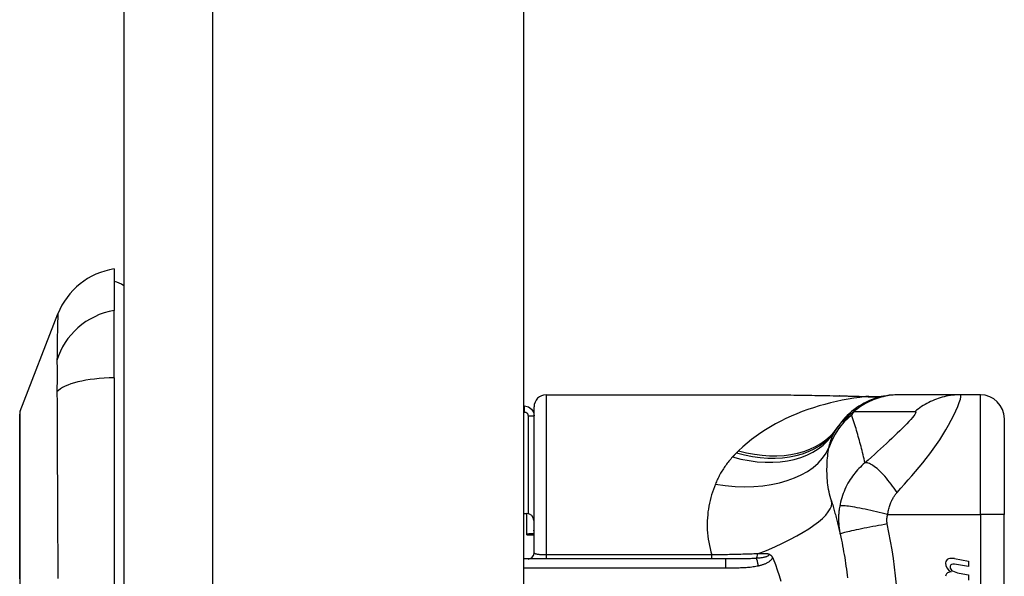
# Model space of a CAD drawing. Header units: inches. Extents: x 3.3 to 70.9, y 5 to 37.2.
# Tile 27 of 32: x 40.6 to 42.2, y 15.4 to 16.3. Entities that reach past the tile are written whole.
import ezdxf

# ---------------------------------------------------------------- set-up
doc = ezdxf.new("R2010")
doc.units = ezdxf.units.IN
doc.header["$MEASUREMENT"] = 0
doc.layers.add('Visible Edges(ANSI)', color=7, linetype='Continuous', lineweight=25)
doc.layers.add('Visible Tangent Edges(ANSI)', color=7, linetype='Continuous', lineweight=25)

msp = doc.modelspace()

# ---------------------------------------------------------------- linework, layer by layer
at = {"layer": 'Visible Edges(ANSI)'}
for p, q in [((40.7993, 28.153), (40.7993, 12.445)), ((41.4553, 28.153), (41.4553, 12.445)), ((40.7835, 15.8896), (40.7835, 15.8215)), ((40.7835, 15.7108), (40.7835, 15.8215)), ((40.629, 15.6559), (40.6911, 15.8156)), ((40.7835, 15.7108), (40.7835, 14.8872)), ((41.4922, 15.6829), (41.8552, 15.6829)), ((42.0718, 15.6829), (42.0694, 15.6829)), ((42.1722, 15.6829), (42.0718, 15.6829)), ((42.2048, 15.6829), (42.1722, 15.6829)), ((41.4553, 15.6645), (41.4567, 15.6645)), ((41.4725, 15.423), (41.4725, 15.6632)), ((42.2441, 15.6435), (42.2441, 15.486)), ((41.4553, 15.488), (41.4604, 15.488)), ((42.2441, 15.112), (42.2441, 15.486)), ((41.4722, 15.4762), (41.4722, 15.4545)), ((41.4725, 15.4545), (41.4659, 15.4545)), ((42.1624, 15.414), (42.1852, 15.4095)), ((41.7866, 15.4132), (41.4553, 15.4132)), ((42.1852, 15.4007), (42.1622, 15.4048)), ((42.1852, 15.4095), (42.1852, 15.4007)), ((42.1702, 15.3898), (42.1852, 15.3871)), ((42.1852, 15.3871), (42.1852, 15.3783))]:
    msp.add_line(p, q, dxfattribs=at)
at = {"layer": 'Visible Edges(ANSI)', "flags": 128}
for points in [[(41.8552, 15.6829), (41.8842, 15.6827), (41.9137, 15.6824), (41.9436, 15.6819), (41.9738, 15.6814)], [(42.0694, 15.6829), (42.0647, 15.6828), (42.0601, 15.6825), (42.0554, 15.682), (42.0506, 15.6814), (42.0459, 15.6805), (42.0412, 15.6795), (42.0365, 15.6782), (42.0319, 15.6768), (42.0273, 15.6751), (42.0227, 15.6733), (42.0183, 15.6712), (42.0139, 15.669), (42.0096, 15.6666), (42.0054, 15.6641), (42.0014, 15.6613), (41.9974, 15.6584), (41.9936, 15.6554), (41.99, 15.6522), (41.9865, 15.6489), (41.9831, 15.6454), (41.9799, 15.6419), (41.9769, 15.6383), (41.9741, 15.6345), (41.9714, 15.6307)], [(41.9738, 15.6814), (41.9981, 15.6809), (42.0219, 15.6801)], [(42.0219, 15.6801), (42.0371, 15.6801), (42.0522, 15.6816)], [(41.4567, 15.6645), (41.4631, 15.6631), (41.4682, 15.6594), (41.4714, 15.6542), (41.4725, 15.6484)], [(40.6286, 15.6541), (40.6286, 15.6537), (40.6286, 15.6524), (40.6286, 15.6503), (40.6286, 15.6473), (40.6286, 15.6435), (40.6286, 15.6389), (40.6286, 15.6334), (40.6286, 15.6271), (40.6285, 15.62), (40.6285, 15.6122), (40.6285, 15.6036), (40.6285, 15.5943), (40.6285, 15.5843), (40.6284, 15.5736), (40.6284, 15.5623), (40.6284, 15.5503), (40.6284, 15.5377), (40.6284, 15.5245), (40.6285, 15.5108), (40.6285, 15.4966), (40.6285, 15.4819), (40.6285, 15.4667), (40.6285, 15.451), (40.6286, 15.4351), (40.6286, 15.4189), (40.6286, 15.4024), (40.6286, 15.3856), (40.6286, 15.3686)], [(41.9604, 15.5085), (41.9611, 15.5063), (41.9618, 15.5041), (41.9625, 15.5019), (41.9631, 15.4996), (41.9638, 15.4974), (41.9644, 15.4952), (41.9651, 15.4929), (41.9657, 15.4907), (41.9663, 15.4884), (41.9669, 15.4862), (41.9676, 15.4839), (41.9682, 15.4816), (41.9688, 15.4793), (41.9694, 15.477), (41.9699, 15.4747), (41.9705, 15.4724), (41.9711, 15.4701), (41.9717, 15.4678), (41.9722, 15.4655), (41.9728, 15.4631), (41.9733, 15.4608), (41.9739, 15.4585), (41.9744, 15.4561), (41.9749, 15.4537)], [(41.4659, 15.4545), (41.4657, 15.4545), (41.4655, 15.4545), (41.4653, 15.4545), (41.465, 15.4545), (41.4648, 15.4544), (41.4646, 15.4544), (41.4643, 15.4544), (41.4641, 15.4543), (41.4639, 15.4543), (41.4636, 15.4542), (41.4634, 15.4542), (41.4632, 15.4541), (41.463, 15.4541), (41.4627, 15.454), (41.4625, 15.4539), (41.4622, 15.4538), (41.462, 15.4538), (41.4618, 15.4537), (41.4615, 15.4536), (41.4613, 15.4535), (41.4611, 15.4534), (41.4608, 15.4533), (41.4606, 15.4532), (41.4604, 15.4531)], [(41.9749, 15.4537), (41.9759, 15.449), (41.9769, 15.4443), (41.9779, 15.4395), (41.9788, 15.4348), (41.9797, 15.43), (41.9805, 15.4252), (41.9814, 15.4205), (41.9822, 15.4157), (41.9829, 15.4109), (41.9836, 15.4061), (41.9843, 15.4013), (41.985, 15.3965), (41.9856, 15.3917), (41.9862, 15.3868), (41.9868, 15.382)], [(41.8561, 15.4219), (41.8565, 15.4218), (41.8569, 15.4217), (41.8572, 15.4216), (41.8576, 15.4214), (41.858, 15.4213), (41.8584, 15.4211), (41.8587, 15.4209), (41.8591, 15.4207), (41.8595, 15.4205), (41.8598, 15.4202), (41.8602, 15.42), (41.8606, 15.4197), (41.8609, 15.4194), (41.8613, 15.4191), (41.8616, 15.4187), (41.862, 15.4184), (41.8623, 15.418), (41.8626, 15.4176), (41.8628, 15.4172), (41.8631, 15.4168), (41.8634, 15.4163), (41.8636, 15.4159), (41.8638, 15.4154), (41.864, 15.415)], [(41.864, 15.415), (41.8641, 15.4149), (41.8641, 15.4148), (41.8641, 15.4147), (41.8642, 15.4147), (41.8642, 15.4146), (41.8642, 15.4145), (41.8643, 15.4144), (41.8643, 15.4144), (41.8643, 15.4143), (41.8644, 15.4142), (41.8644, 15.4141), (41.8644, 15.4141), (41.8645, 15.414), (41.8645, 15.4139), (41.8645, 15.4138), (41.8646, 15.4138), (41.8646, 15.4137), (41.8646, 15.4136), (41.8646, 15.4135), (41.8647, 15.4135), (41.8647, 15.4134), (41.8647, 15.4133), (41.8648, 15.4133), (41.8648, 15.4132)], [(41.8648, 15.4132), (41.8684, 15.4043), (41.8716, 15.3953), (41.8746, 15.3861), (41.8773, 15.3768)]]:
    msp.add_lwpolyline(points, dxfattribs=at)
at = {"layer": 'Visible Edges(ANSI)'}
for centre, radius, start, end in [((40.8012, 15.7728), 0.1181, 98.6009, 158.7495), ((40.7756, 15.8305), 0.0394, 53.1301, 78.463), ((41.4922, 15.6632), 0.0197, 90, 180), ((42.2048, 15.6435), 0.0394, 0, 90), ((40.6336, 15.6541), 0.00492, 158.7495, 179.7912), ((42.0673, 15.5617), 0.1181, 146.4792, 148.6999), ((42.4639, 15.299), 0.5938, 146.0379, 146.4792), ((41.4604, 15.4762), 0.0118, 0, 90), ((41.4626, 15.423), 0.00984, 270, 0), ((42.1587, 15.3951), 0.0192, 79, 108.4748), ((42.1548, 15.4067), 0.007, 108.4748, 179.6788), ((42.1642, 15.4066), 0.0164, 179.6788, 243.9508), ((42.1591, 15.4006), 0.004, 113.5487, 186.1027), ((42.1635, 15.401), 0.0084, 186.1027, 237.6083), ((42.1608, 15.3967), 0.0082, 79.9922, 113.5487), ((42.1546, 15.3847), 0.00676, 106.9928, 179.4776), ((42.1582, 15.3728), 0.0192, 93.6169, 106.9928), ((42.1752, 15.4204), 0.031, 238.5584, 260.8257)]:
    msp.add_arc(centre, radius, start, end, dxfattribs=at)
at = {"layer": 'Visible Tangent Edges(ANSI)'}
for p, q in [((40.9453, 12.445), (40.9453, 28.153)), ((41.4922, 15.6829), (41.4922, 15.4199)), ((42.2048, 15.486), (42.2048, 15.6829)), ((41.4567, 15.6546), (41.4567, 15.6645)), ((41.4553, 15.6546), (41.4567, 15.6546)), ((41.4626, 15.6484), (41.4626, 15.4878)), ((41.4626, 15.6484), (41.4725, 15.6484)), ((41.4604, 15.4531), (41.4604, 15.488)), ((42.0527, 15.486), (42.2048, 15.486)), ((42.2048, 15.486), (42.2048, 15.112)), ((42.2441, 15.486), (42.2048, 15.486)), ((41.4604, 15.4531), (41.4725, 15.4531)), ((41.4722, 15.4613), (41.4725, 15.4613)), ((41.4922, 15.4199), (41.4922, 15.4132)), ((41.7642, 15.4199), (41.4922, 15.4199)), ((41.7642, 15.4132), (41.7642, 15.4199)), ((41.4553, 15.3986), (41.7866, 15.3986)), ((41.7866, 15.4132), (41.7866, 15.3986))]:
    msp.add_line(p, q, dxfattribs=at)
at = {"layer": 'Visible Tangent Edges(ANSI)', "flags": 128}
for points in [[(40.6911, 15.8156), (40.6911, 15.8154), (40.6911, 15.815), (40.691, 15.8144), (40.691, 15.8134), (40.691, 15.8122), (40.6909, 15.8107), (40.6908, 15.8089), (40.6908, 15.8069), (40.6907, 15.8046), (40.6906, 15.8021), (40.6905, 15.7993), (40.6904, 15.7963), (40.6904, 15.793), (40.6903, 15.7894), (40.6902, 15.7856), (40.6901, 15.7816), (40.69, 15.7773), (40.69, 15.7729), (40.6899, 15.7682), (40.6898, 15.7632), (40.6898, 15.7581), (40.6897, 15.7527), (40.6897, 15.7472), (40.6895, 15.7389)], [(40.6895, 15.7389), (40.6896, 15.7383), (40.6896, 15.7376), (40.6896, 15.7369), (40.6896, 15.7362), (40.6896, 15.7354), (40.6896, 15.7346), (40.6896, 15.7339), (40.6896, 15.7331), (40.6897, 15.7322), (40.6897, 15.7314), (40.6897, 15.7305), (40.6897, 15.7297), (40.6897, 15.7288), (40.6897, 15.7278), (40.6897, 15.7269), (40.6897, 15.726), (40.6897, 15.725), (40.6897, 15.724), (40.6897, 15.723), (40.6897, 15.722), (40.6897, 15.721), (40.6897, 15.7199), (40.6897, 15.7188), (40.6897, 15.7178)], [(40.6897, 15.7178), (40.6897, 15.7167), (40.6897, 15.7156), (40.6897, 15.7144), (40.6897, 15.7133), (40.6897, 15.7121), (40.6897, 15.711), (40.6897, 15.7098), (40.6897, 15.7086), (40.6897, 15.7074), (40.6897, 15.7061), (40.6897, 15.7049), (40.6897, 15.7036), (40.6897, 15.7024), (40.6897, 15.7011), (40.6897, 15.6998), (40.6896, 15.6985), (40.6896, 15.6972), (40.6896, 15.6958), (40.6896, 15.6945), (40.6896, 15.6931), (40.6896, 15.6918), (40.6896, 15.6904), (40.6896, 15.689), (40.6895, 15.6876)], [(40.6895, 15.6876), (40.6897, 15.6694), (40.6897, 15.6541), (40.6898, 15.6386), (40.6898, 15.623), (40.6899, 15.6074), (40.69, 15.5916), (40.69, 15.5758), (40.6901, 15.5599), (40.6902, 15.5439), (40.6903, 15.5279), (40.6904, 15.5118), (40.6904, 15.4957), (40.6905, 15.4795), (40.6906, 15.4632), (40.6907, 15.4469), (40.6908, 15.4306), (40.6908, 15.4143), (40.6909, 15.3979), (40.691, 15.3814)], [(42.0168, 15.6799), (42.0071, 15.6787), (41.9974, 15.6773), (41.9877, 15.6757), (41.9781, 15.6739), (41.9685, 15.6719), (41.9589, 15.6696), (41.9495, 15.6672), (41.9401, 15.6645), (41.9308, 15.6616), (41.9216, 15.6585), (41.9125, 15.6552), (41.9035, 15.6516), (41.8946, 15.6479), (41.8859, 15.6439), (41.8773, 15.6397), (41.8688, 15.6352), (41.8606, 15.6305), (41.8525, 15.6256), (41.8445, 15.6204), (41.8368, 15.615), (41.8293, 15.6094), (41.822, 15.6035), (41.8149, 15.5974), (41.8081, 15.591)], [(41.8552, 15.6829), (41.86, 15.6829), (41.8648, 15.6828), (41.8696, 15.6828), (41.8744, 15.6828), (41.8792, 15.6827), (41.8841, 15.6827), (41.8889, 15.6826), (41.8938, 15.6826), (41.8987, 15.6825), (41.9036, 15.6824), (41.9085, 15.6824), (41.9134, 15.6823), (41.9183, 15.6822), (41.9233, 15.6821), (41.9282, 15.682), (41.9332, 15.6819), (41.9381, 15.6819), (41.9431, 15.6818), (41.9481, 15.6817), (41.9531, 15.6816), (41.9581, 15.6815), (41.9631, 15.6814), (41.9682, 15.6813), (41.9732, 15.6812)], [(41.9738, 15.6814), (41.9738, 15.6814), (41.9737, 15.6814), (41.9737, 15.6814), (41.9737, 15.6814), (41.9737, 15.6814), (41.9736, 15.6814), (41.9736, 15.6814), (41.9736, 15.6814), (41.9736, 15.6814), (41.9735, 15.6814), (41.9735, 15.6814), (41.9735, 15.6814), (41.9735, 15.6814), (41.9734, 15.6813), (41.9734, 15.6813), (41.9734, 15.6813), (41.9734, 15.6813), (41.9733, 15.6813), (41.9733, 15.6813), (41.9733, 15.6813), (41.9733, 15.6813), (41.9732, 15.6813), (41.9732, 15.6813), (41.9732, 15.6812)], [(41.9732, 15.6812), (41.975, 15.6812), (41.9769, 15.6812), (41.9787, 15.6811), (41.9806, 15.6811), (41.9824, 15.6811), (41.9843, 15.681), (41.9861, 15.681), (41.9879, 15.6809), (41.9898, 15.6809), (41.9916, 15.6808), (41.9934, 15.6808), (41.9952, 15.6807), (41.997, 15.6807), (41.9989, 15.6806), (42.0007, 15.6806), (42.0025, 15.6805), (42.0043, 15.6805), (42.0061, 15.6804), (42.0079, 15.6803), (42.0097, 15.6802), (42.0115, 15.6802), (42.0133, 15.6801), (42.015, 15.68), (42.0168, 15.6799)], [(42.0718, 15.6829), (42.0685, 15.6828), (42.0652, 15.6827), (42.0618, 15.6824), (42.0585, 15.6821), (42.0552, 15.6816), (42.0518, 15.6811), (42.0485, 15.6805), (42.0452, 15.6797), (42.0419, 15.6789), (42.0386, 15.6779), (42.0354, 15.6769), (42.0321, 15.6758), (42.029, 15.6745), (42.0258, 15.6732), (42.0227, 15.6718), (42.0196, 15.6703), (42.0166, 15.6687), (42.0137, 15.667), (42.0108, 15.6652), (42.0079, 15.6634), (42.0052, 15.6615), (42.0025, 15.6595), (41.9998, 15.6574), (41.9972, 15.6553)], [(42.0198, 15.68), (42.0197, 15.68), (42.0197, 15.68), (42.0196, 15.68), (42.0195, 15.68), (42.0194, 15.68), (42.0193, 15.68), (42.0192, 15.68), (42.0191, 15.68), (42.019, 15.68), (42.0189, 15.68), (42.0188, 15.68), (42.0186, 15.68), (42.0185, 15.68), (42.0184, 15.68), (42.0182, 15.68), (42.0181, 15.68), (42.018, 15.68), (42.0178, 15.68), (42.0176, 15.68), (42.0175, 15.68), (42.0173, 15.68), (42.0172, 15.6799), (42.017, 15.6799), (42.0168, 15.6799)], [(42.0219, 15.6801), (42.0218, 15.6801), (42.0217, 15.6801), (42.0216, 15.6801), (42.0215, 15.6801), (42.0214, 15.6801), (42.0214, 15.6801), (42.0213, 15.6801), (42.0212, 15.6801), (42.0211, 15.6801), (42.021, 15.6801), (42.0209, 15.6801), (42.0208, 15.6801), (42.0207, 15.6801), (42.0207, 15.6801), (42.0206, 15.6801), (42.0205, 15.6801), (42.0204, 15.6801), (42.0203, 15.6801), (42.0202, 15.6801), (42.0201, 15.6801), (42.0201, 15.6801), (42.02, 15.68), (42.0199, 15.68), (42.0198, 15.68)], [(42.0681, 15.5225), (42.0742, 15.5293), (42.0804, 15.5363), (42.0865, 15.5432), (42.0926, 15.55), (42.0985, 15.557), (42.1045, 15.564), (42.1104, 15.5712), (42.1161, 15.5785), (42.1218, 15.5859), (42.1274, 15.5934), (42.1328, 15.6012), (42.1381, 15.609), (42.1432, 15.617), (42.1481, 15.6251), (42.1528, 15.6332), (42.1572, 15.6413), (42.1612, 15.6492), (42.1648, 15.6568), (42.1678, 15.6639), (42.1703, 15.6703), (42.1721, 15.6756), (42.173, 15.6796), (42.173, 15.682), (42.1722, 15.6829)], [(42.1722, 15.6829), (42.1689, 15.6828), (42.1656, 15.6827), (42.1622, 15.6824), (42.1589, 15.6821), (42.1556, 15.6816), (42.1522, 15.6811), (42.1489, 15.6805), (42.1456, 15.6797), (42.1423, 15.6789), (42.139, 15.6779), (42.1358, 15.6769), (42.1326, 15.6758), (42.1294, 15.6745), (42.1262, 15.6732), (42.1231, 15.6718), (42.1201, 15.6703), (42.1171, 15.6687), (42.1141, 15.667), (42.1112, 15.6653), (42.1084, 15.6634), (42.1057, 15.6615), (42.103, 15.6595), (42.1003, 15.6574), (42.0978, 15.6553)], [(40.6286, 15.5736), (40.6286, 15.58), (40.6287, 15.5862), (40.6287, 15.5922), (40.6287, 15.5979), (40.6287, 15.6034), (40.6287, 15.6086), (40.6288, 15.6136), (40.6288, 15.6184), (40.6288, 15.6228), (40.6288, 15.627), (40.6288, 15.631), (40.6289, 15.6346), (40.6289, 15.638), (40.6289, 15.6411), (40.6289, 15.6439), (40.6289, 15.6464), (40.6289, 15.6486), (40.6289, 15.6505), (40.629, 15.6521), (40.629, 15.6535), (40.629, 15.6545), (40.629, 15.6553), (40.629, 15.6557), (40.629, 15.6559)], [(41.4567, 15.6546), (41.4571, 15.6546), (41.4575, 15.6546), (41.4579, 15.6545), (41.4583, 15.6544), (41.4587, 15.6543), (41.459, 15.6541), (41.4594, 15.654), (41.4598, 15.6538), (41.4601, 15.6535), (41.4604, 15.6533), (41.4607, 15.653), (41.461, 15.6527), (41.4612, 15.6524), (41.4615, 15.6521), (41.4617, 15.6518), (41.4619, 15.6514), (41.4621, 15.6511), (41.4622, 15.6507), (41.4623, 15.6503), (41.4624, 15.6499), (41.4625, 15.6495), (41.4626, 15.6491), (41.4626, 15.6488), (41.4626, 15.6484)], [(41.9937, 15.6496), (41.9926, 15.649), (41.9915, 15.6484), (41.9904, 15.6477), (41.9893, 15.6471), (41.9882, 15.6463), (41.9871, 15.6456), (41.986, 15.6449), (41.985, 15.6441), (41.9839, 15.6432), (41.9828, 15.6424), (41.9818, 15.6415), (41.9807, 15.6406), (41.9797, 15.6397), (41.9787, 15.6387), (41.9776, 15.6377), (41.9766, 15.6367), (41.9756, 15.6356), (41.9746, 15.6345), (41.9736, 15.6333), (41.9727, 15.6321), (41.9717, 15.6309), (41.9707, 15.6296), (41.9698, 15.6283), (41.9689, 15.6269)], [(41.9714, 15.6307), (41.9721, 15.6318), (41.9729, 15.6328), (41.9737, 15.6339), (41.9745, 15.6349), (41.9753, 15.636), (41.9762, 15.637), (41.977, 15.6381), (41.978, 15.6391), (41.9789, 15.6401), (41.9799, 15.6412), (41.9809, 15.6422), (41.9819, 15.6432), (41.983, 15.6442), (41.9841, 15.6452), (41.9852, 15.6463), (41.9864, 15.6473), (41.9876, 15.6483), (41.9889, 15.6493), (41.9902, 15.6503), (41.9915, 15.6513), (41.9929, 15.6523), (41.9943, 15.6533), (41.9957, 15.6543), (41.9972, 15.6553)], [(42.0154, 15.571), (42.0147, 15.5744), (42.0139, 15.5778), (42.0131, 15.5811), (42.0123, 15.5845), (42.0115, 15.5879), (42.0107, 15.5912), (42.0098, 15.5945), (42.009, 15.5979), (42.0081, 15.6012), (42.0072, 15.6045), (42.0063, 15.6078), (42.0054, 15.611), (42.0045, 15.6143), (42.0036, 15.6176), (42.0027, 15.6208), (42.0017, 15.6241), (42.0008, 15.6273), (41.9998, 15.6305), (41.9988, 15.6337), (41.9978, 15.6369), (41.9968, 15.6401), (41.9958, 15.6433), (41.9947, 15.6465), (41.9937, 15.6496)], [(41.9972, 15.6553), (42.0014, 15.6553), (42.0056, 15.6553), (42.0098, 15.6553), (42.014, 15.6553), (42.0182, 15.6553), (42.0224, 15.6553), (42.0266, 15.6553), (42.0308, 15.6553), (42.0349, 15.6553), (42.0391, 15.6553), (42.0433, 15.6553), (42.0475, 15.6553), (42.0517, 15.6553), (42.0559, 15.6553), (42.0601, 15.6553), (42.0642, 15.6553), (42.0684, 15.6553), (42.0726, 15.6553), (42.0768, 15.6553), (42.081, 15.6553), (42.0852, 15.6553), (42.0894, 15.6553), (42.0935, 15.6553), (42.0978, 15.6553)], [(42.0978, 15.6553), (42.0988, 15.6551), (42.0991, 15.6542), (42.0986, 15.6527), (42.0975, 15.6507), (42.0957, 15.6482), (42.0933, 15.6454), (42.0906, 15.6422), (42.0875, 15.6388), (42.0841, 15.6352), (42.0805, 15.6315), (42.0766, 15.6277), (42.0726, 15.6237), (42.0685, 15.6197), (42.0642, 15.6155), (42.0598, 15.6113), (42.0553, 15.6071), (42.0506, 15.6028), (42.0459, 15.5984), (42.0411, 15.5939), (42.0362, 15.5895), (42.0311, 15.5849), (42.026, 15.5803), (42.0207, 15.5757), (42.0154, 15.571)], [(41.9564, 15.596), (41.9567, 15.5973), (41.9569, 15.5986), (41.9572, 15.5999), (41.9575, 15.6011), (41.9579, 15.6024), (41.9582, 15.6036), (41.9585, 15.6048), (41.9589, 15.606), (41.9593, 15.6072), (41.9597, 15.6083), (41.9601, 15.6095), (41.9605, 15.6106), (41.9609, 15.6117), (41.9613, 15.6128), (41.9618, 15.6139), (41.9622, 15.615), (41.9627, 15.6161), (41.9632, 15.6171), (41.9637, 15.6181), (41.9642, 15.6192), (41.9648, 15.6202), (41.9653, 15.6211), (41.9659, 15.6221), (41.9664, 15.6231)], [(41.9604, 15.5085), (41.9593, 15.5122), (41.9583, 15.5159), (41.9574, 15.5197), (41.9566, 15.5234), (41.9559, 15.5272), (41.9552, 15.531), (41.9547, 15.5348), (41.9542, 15.5385), (41.9538, 15.5423), (41.9535, 15.5461), (41.9533, 15.5498), (41.9532, 15.5535), (41.9531, 15.5572), (41.9531, 15.5609), (41.9532, 15.5645), (41.9533, 15.5681), (41.9535, 15.5717), (41.9537, 15.5753), (41.954, 15.5789), (41.9544, 15.5824), (41.9548, 15.5858), (41.9553, 15.5893), (41.9558, 15.5927), (41.9564, 15.596)], [(41.7982, 15.5808), (41.7967, 15.5791), (41.7952, 15.5774), (41.7938, 15.5757), (41.7923, 15.574), (41.7909, 15.5722), (41.7896, 15.5705), (41.7882, 15.5687), (41.7869, 15.5669), (41.7856, 15.5651), (41.7844, 15.5633), (41.7832, 15.5614), (41.782, 15.5595), (41.7808, 15.5577), (41.7797, 15.5558), (41.7786, 15.5539), (41.7775, 15.5519), (41.7765, 15.55), (41.7755, 15.548), (41.7745, 15.5461), (41.7736, 15.5441), (41.7726, 15.5421), (41.7717, 15.5401), (41.7709, 15.5381), (41.77, 15.536)], [(41.8048, 15.5876), (41.8045, 15.5873), (41.8042, 15.5871), (41.8039, 15.5868), (41.8037, 15.5865), (41.8034, 15.5862), (41.8031, 15.5859), (41.8028, 15.5857), (41.8026, 15.5854), (41.8023, 15.5851), (41.802, 15.5848), (41.8017, 15.5845), (41.8015, 15.5843), (41.8012, 15.584), (41.8009, 15.5837), (41.8006, 15.5834), (41.8004, 15.5831), (41.8001, 15.5828), (41.7998, 15.5825), (41.7996, 15.5823), (41.7993, 15.582), (41.799, 15.5817), (41.7988, 15.5814), (41.7985, 15.5811), (41.7982, 15.5808)], [(41.8081, 15.591), (41.808, 15.5908), (41.8079, 15.5907), (41.8077, 15.5906), (41.8076, 15.5904), (41.8074, 15.5903), (41.8073, 15.5901), (41.8072, 15.59), (41.807, 15.5899), (41.8069, 15.5897), (41.8067, 15.5896), (41.8066, 15.5894), (41.8065, 15.5893), (41.8063, 15.5892), (41.8062, 15.589), (41.806, 15.5889), (41.8059, 15.5887), (41.8058, 15.5886), (41.8056, 15.5885), (41.8055, 15.5883), (41.8053, 15.5882), (41.8052, 15.588), (41.805, 15.5879), (41.8049, 15.5878), (41.8048, 15.5876)], [(40.6286, 15.5266), (40.6286, 15.5287), (40.6286, 15.5308), (40.6286, 15.5329), (40.6286, 15.535), (40.6286, 15.5371), (40.6286, 15.5391), (40.6286, 15.5412), (40.6286, 15.5432), (40.6286, 15.5452), (40.6286, 15.5472), (40.6286, 15.5492), (40.6286, 15.5512), (40.6286, 15.5531), (40.6286, 15.5551), (40.6286, 15.557), (40.6286, 15.5589), (40.6286, 15.5608), (40.6286, 15.5627), (40.6286, 15.5645), (40.6286, 15.5664), (40.6286, 15.5682), (40.6286, 15.57), (40.6286, 15.5718), (40.6286, 15.5736)], [(42.0154, 15.571), (42.0128, 15.5688), (42.0103, 15.5665), (42.0079, 15.5642), (42.0055, 15.5618), (42.0033, 15.5594), (42.0011, 15.5569), (41.999, 15.5544), (41.997, 15.5519), (41.9951, 15.5493), (41.9932, 15.5466), (41.9914, 15.5439), (41.9895, 15.5408), (41.9875, 15.5376), (41.9857, 15.5342), (41.9841, 15.531), (41.9825, 15.5276), (41.9811, 15.5242), (41.9797, 15.5208), (41.9785, 15.5173), (41.9774, 15.5138), (41.9764, 15.5103), (41.9755, 15.5068), (41.9747, 15.5033), (41.974, 15.4997)], [(42.0681, 15.5225), (42.0657, 15.526), (42.0633, 15.5294), (42.0608, 15.5329), (42.0583, 15.5363), (42.0558, 15.5396), (42.0532, 15.5428), (42.0506, 15.5459), (42.048, 15.549), (42.0454, 15.5518), (42.0428, 15.5546), (42.0402, 15.5571), (42.0378, 15.5595), (42.0353, 15.5616), (42.033, 15.5636), (42.0307, 15.5653), (42.0285, 15.5668), (42.0265, 15.5681), (42.0245, 15.5692), (42.0227, 15.57), (42.021, 15.5706), (42.0194, 15.571), (42.0179, 15.5712), (42.0166, 15.5712), (42.0154, 15.571)], [(41.77, 15.536), (41.7683, 15.5317), (41.7668, 15.5274), (41.7653, 15.523), (41.7639, 15.5185), (41.7626, 15.514), (41.7614, 15.5094), (41.7604, 15.5047), (41.7594, 15.5001), (41.7586, 15.4953), (41.7579, 15.4906), (41.7574, 15.4857), (41.757, 15.4809), (41.7567, 15.476), (41.7566, 15.471), (41.7566, 15.4661), (41.7568, 15.461), (41.7571, 15.456), (41.7576, 15.4509), (41.7583, 15.4458), (41.7591, 15.4406), (41.7601, 15.4355), (41.7613, 15.4303), (41.7627, 15.4251), (41.7642, 15.4199)], [(40.6289, 15.3807), (40.6289, 15.3906), (40.6289, 15.4005), (40.6289, 15.4103), (40.6289, 15.42), (40.6288, 15.4296), (40.6288, 15.4391), (40.6288, 15.4485), (40.6288, 15.4578), (40.6288, 15.467), (40.6287, 15.476), (40.6287, 15.4848), (40.6287, 15.4935), (40.6287, 15.5021), (40.6287, 15.5104), (40.6286, 15.5186), (40.6286, 15.5266)], [(42.0527, 15.486), (42.053, 15.4879), (42.0534, 15.4898), (42.0537, 15.4918), (42.0542, 15.4936), (42.0546, 15.4955), (42.0551, 15.4974), (42.0557, 15.4992), (42.0563, 15.501), (42.0569, 15.5027), (42.0575, 15.5045), (42.0582, 15.5062), (42.0589, 15.5079), (42.0596, 15.5094), (42.0603, 15.5108), (42.061, 15.5121), (42.0617, 15.5134), (42.0624, 15.5147), (42.0632, 15.5159), (42.0639, 15.5171), (42.0647, 15.5182), (42.0655, 15.5193), (42.0664, 15.5204), (42.0672, 15.5215), (42.0681, 15.5225)], [(41.974, 15.4997), (41.9736, 15.4977), (41.9733, 15.4956), (41.973, 15.4936), (41.9728, 15.4915), (41.9726, 15.4895), (41.9725, 15.4875), (41.9723, 15.4855), (41.9722, 15.4835), (41.9722, 15.4815), (41.9722, 15.4796), (41.9722, 15.4777), (41.9722, 15.4758), (41.9723, 15.4739), (41.9724, 15.4721), (41.9725, 15.4702), (41.9726, 15.4684), (41.9728, 15.4665), (41.973, 15.4647), (41.9733, 15.4628), (41.9735, 15.461), (41.9738, 15.4592), (41.9742, 15.4574), (41.9745, 15.4555), (41.9749, 15.4537)], [(42.0527, 15.486), (42.0482, 15.4872), (42.0436, 15.4883), (42.039, 15.4895), (42.0343, 15.4906), (42.0296, 15.4917), (42.0249, 15.4928), (42.0202, 15.4938), (42.0157, 15.4948), (42.0112, 15.4957), (42.0069, 15.4966), (42.0028, 15.4974), (41.9989, 15.4981), (41.9952, 15.4987), (41.9918, 15.4992), (41.9886, 15.4997), (41.9857, 15.5), (41.9832, 15.5003), (41.9809, 15.5005), (41.979, 15.5005), (41.9774, 15.5005), (41.9761, 15.5005), (41.9751, 15.5003), (41.9744, 15.5001), (41.974, 15.4997)], [(42.052, 15.4707), (42.0519, 15.4713), (42.0518, 15.4719), (42.0517, 15.4725), (42.0517, 15.4731), (42.0516, 15.4738), (42.0516, 15.4744), (42.0515, 15.475), (42.0515, 15.4756), (42.0515, 15.4763), (42.0515, 15.4769), (42.0515, 15.4775), (42.0515, 15.4781), (42.0515, 15.4788), (42.0516, 15.4794), (42.0516, 15.48), (42.0517, 15.4807), (42.0518, 15.4813), (42.0519, 15.482), (42.052, 15.4827), (42.0521, 15.4833), (42.0522, 15.484), (42.0524, 15.4847), (42.0525, 15.4853), (42.0527, 15.486)], [(42.052, 15.4707), (42.0474, 15.4699), (42.0427, 15.469), (42.0379, 15.4681), (42.0331, 15.4672), (42.0282, 15.4663), (42.0234, 15.4654), (42.0187, 15.4645), (42.0141, 15.4636), (42.0096, 15.4627), (42.0052, 15.4618), (42.0011, 15.4609), (41.9972, 15.46), (41.9936, 15.4592), (41.9902, 15.4585), (41.9872, 15.4577), (41.9845, 15.4571), (41.9821, 15.4565), (41.9801, 15.4559), (41.9784, 15.4554), (41.9771, 15.4549), (41.9761, 15.4546), (41.9754, 15.4542), (41.975, 15.454), (41.9749, 15.4537)], [(42.067, 15.371), (42.0656, 15.3853), (42.064, 15.3996), (42.0621, 15.4139), (42.0599, 15.4282), (42.0575, 15.4424), (42.0548, 15.4565), (42.052, 15.4707)], [(41.4922, 15.4199), (41.4908, 15.4199), (41.4895, 15.4199), (41.4882, 15.42), (41.4869, 15.42), (41.4857, 15.4201), (41.4844, 15.4201), (41.4832, 15.4202), (41.4821, 15.4203), (41.481, 15.4204), (41.4799, 15.4205), (41.479, 15.4207), (41.478, 15.4208), (41.4772, 15.421), (41.4764, 15.4211), (41.4756, 15.4213), (41.475, 15.4214), (41.4744, 15.4216), (41.4739, 15.4218), (41.4735, 15.422), (41.4731, 15.4222), (41.4728, 15.4224), (41.4726, 15.4226), (41.4725, 15.4228), (41.4725, 15.423)], [(41.8393, 15.4216), (41.8364, 15.4215), (41.8333, 15.4214), (41.8303, 15.4213), (41.8273, 15.4212), (41.8242, 15.4211), (41.8211, 15.421), (41.818, 15.421), (41.815, 15.4209), (41.8118, 15.4208), (41.8087, 15.4207), (41.8056, 15.4207), (41.8025, 15.4206), (41.7993, 15.4205), (41.7962, 15.4204), (41.793, 15.4204), (41.7898, 15.4203), (41.7866, 15.4203), (41.7834, 15.4202), (41.7802, 15.4202), (41.777, 15.4201), (41.7738, 15.4201), (41.7706, 15.42), (41.7674, 15.42), (41.7642, 15.4199)], [(41.8376, 15.4143), (41.8356, 15.4142), (41.8336, 15.414), (41.8317, 15.4139), (41.8296, 15.4138), (41.8276, 15.4137), (41.8256, 15.4136), (41.8235, 15.4136), (41.8214, 15.4135), (41.8193, 15.4134), (41.8172, 15.4134), (41.8151, 15.4134), (41.813, 15.4133), (41.8108, 15.4133), (41.8087, 15.4133), (41.8065, 15.4132), (41.8043, 15.4132), (41.8022, 15.4132), (41.8, 15.4132), (41.7978, 15.4132), (41.7956, 15.4132), (41.7933, 15.4132), (41.7911, 15.4132), (41.7889, 15.4132), (41.7866, 15.4132)], [(41.8561, 15.4219), (41.8567, 15.4215), (41.8572, 15.421), (41.8575, 15.4205), (41.8576, 15.4199), (41.8576, 15.4194), (41.8573, 15.4189), (41.8569, 15.4185), (41.8563, 15.418), (41.8555, 15.4176), (41.8547, 15.4172), (41.8537, 15.4169), (41.8527, 15.4166), (41.8517, 15.4163), (41.8505, 15.416), (41.8494, 15.4158), (41.8482, 15.4156), (41.8469, 15.4153), (41.8457, 15.4152), (41.8444, 15.415), (41.843, 15.4148), (41.8417, 15.4147), (41.8403, 15.4145), (41.839, 15.4144), (41.8376, 15.4143)], [(41.8561, 15.4219), (41.8554, 15.4219), (41.8547, 15.4219), (41.854, 15.4219), (41.8533, 15.4219), (41.8526, 15.4219), (41.8519, 15.4218), (41.8513, 15.4218), (41.8506, 15.4218), (41.8499, 15.4218), (41.8492, 15.4218), (41.8485, 15.4218), (41.8478, 15.4218), (41.8471, 15.4218), (41.8464, 15.4217), (41.8457, 15.4217), (41.845, 15.4217), (41.8443, 15.4217), (41.8436, 15.4217), (41.8429, 15.4217), (41.8422, 15.4216), (41.8415, 15.4216), (41.8408, 15.4216), (41.8401, 15.4216), (41.8393, 15.4216)], [(41.8407, 15.4022), (41.8418, 15.4024), (41.8429, 15.4027), (41.844, 15.4029), (41.8451, 15.4032), (41.8462, 15.4036), (41.8473, 15.4039), (41.8484, 15.4043), (41.8495, 15.4046), (41.8506, 15.405), (41.8516, 15.4055), (41.8527, 15.4059), (41.8537, 15.4064), (41.8547, 15.4069), (41.8557, 15.4074), (41.8567, 15.408), (41.8577, 15.4086), (41.8586, 15.4092), (41.8595, 15.4099), (41.8604, 15.4106), (41.8612, 15.4114), (41.862, 15.4122), (41.8628, 15.4131), (41.8634, 15.414), (41.864, 15.415)], [(41.7866, 15.3986), (41.7889, 15.3986), (41.7912, 15.3986), (41.7934, 15.3986), (41.7957, 15.3986), (41.7979, 15.3986), (41.8002, 15.3987), (41.8025, 15.3987), (41.8047, 15.3988), (41.807, 15.3988), (41.8092, 15.3989), (41.8115, 15.399), (41.8138, 15.399), (41.816, 15.3992), (41.8183, 15.3993), (41.8205, 15.3994), (41.8228, 15.3996), (41.8251, 15.3998), (41.8273, 15.4), (41.8296, 15.4003), (41.8318, 15.4006), (41.834, 15.4009), (41.8363, 15.4013), (41.8385, 15.4017), (41.8407, 15.4022)]]:
    msp.add_lwpolyline(points, dxfattribs=at)
at = {"layer": 'Visible Tangent Edges(ANSI)'}
msp.add_arc((42.3645, 15.4197), 0.4363, 147.3243, 148.2043, dxfattribs=at)
for centre, major_axis, ratio, start_param, end_param in [((40.8035, 15.7113), (-0.117, -0.0158), 0.948273, 4.754759, 5.892029), ((40.8035, 15.6733), (-0.118, 0.0053), 0.314585, 4.896593, 6.033863), ((42.0168, 15.8753), (0.0329, -0.1941), 0.802573, 6.07533, 6.283185), ((42.0235, 15.8764), (0.0287, -0.1948), 0.91694, 6.10346, 6.283185), ((42.0682, 15.5591), (0.112, 0.0375), 0.992002, 1.934247, 2.496049), ((41.8048, 15.7356), (0.1641, -0.1087), 0.689059, 5.140584, 6.283185), ((41.8081, 15.7407), (0.1633, -0.11), 0.696909, 5.151259, 6.283185), ((41.7982, 15.7253), (0.1682, -0.1023), 0.678602, 5.103708, 6.283185), ((41.77, 15.6576), (0.1902, -0.0508), 0.604241, 4.872507, 6.187736), ((41.7725, 15.4501), (0.188, 0.0584), 0.249251, 4.997807, 6.283185), ((41.4626, 15.4613), (0.00984, 0), 0.785353, 6.029524, 6.283185), ((41.836, 15.423), (0, 0.00984), 0.343453, 3.624092, 4.566988), ((41.8407, 15.3969), (0.004, -0.0193), 0.056853, 1.836987, 2.689915)]:
    msp.add_ellipse(centre, major_axis=major_axis, ratio=ratio, start_param=start_param, end_param=end_param, dxfattribs=at)

doc.saveas('drawing.dxf')
